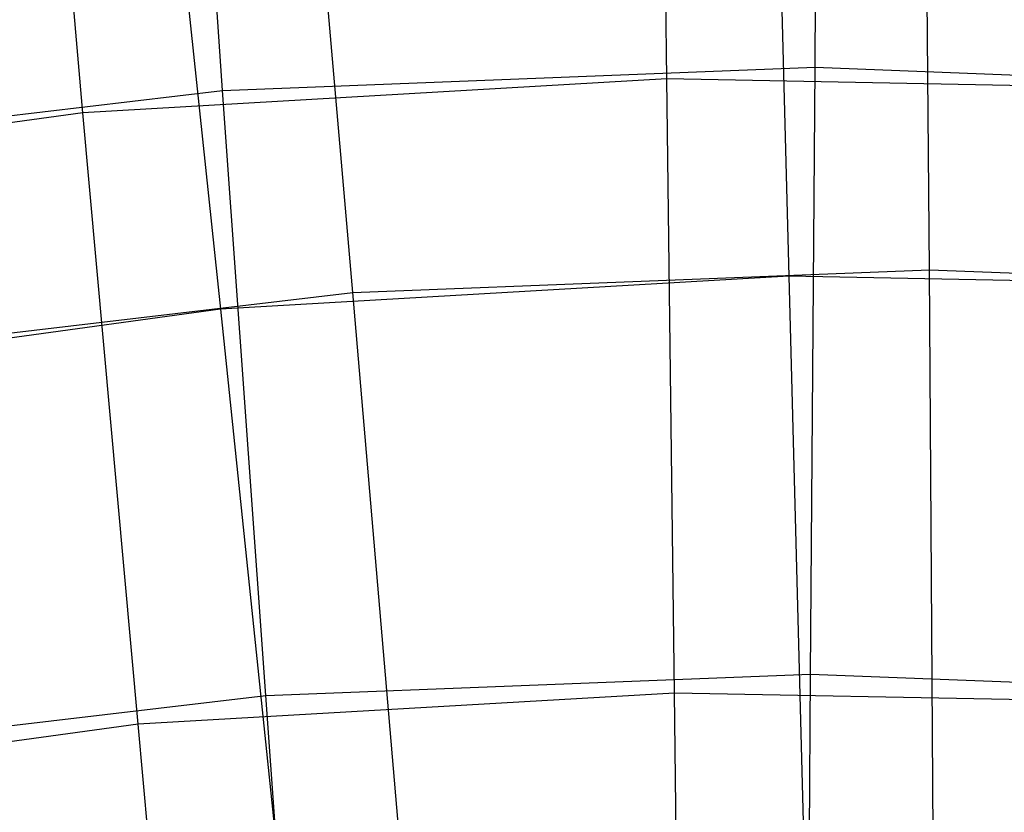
# Model space of a CAD drawing. Extents: x 0.05 to 6.09, y -3 to 3.03.
# Tile 107 of 124: x 2.83 to 3.11, y 1.92 to 2.14. Entities that reach past the tile are written whole.
import ezdxf

# ---------------------------------------------------------------- set-up
doc = ezdxf.new("R2010")
doc.units = 0
doc.header["$MEASUREMENT"] = 0
doc.layers.get('0').update_dxf_attribs({"color": 13, "linetype": 'CONTINUOUS'})

# ---------------------------------------------------------------- blocks, each defined once
blk = doc.blocks.new('GRUPUJ_1')
at = {"color": 0}
for p, q in [((2.96062, 5.13071, 0.9384), (2.95882, 5.29027, 1.11334)), ((2.96062, 5.13071, 0.9384), (2.95882, 5.29027, 1.11334)), ((3.00218, 5.13404, 1.01456), (3.00351, 5.29094, 1.19466)), ((3.00218, 5.13404, 1.01456), (3.00351, 5.29094, 1.19466)), ((2.83608, 5.12751, 1.01579), (2.8251, 5.28393, 1.19599)), ((2.83608, 5.12751, 1.01579), (2.8251, 5.28393, 1.19599)), ((2.79694, 5.12118, 0.93961), (2.78279, 5.28002, 1.11464)), ((2.79694, 5.12118, 0.93961), (2.78279, 5.28002, 1.11464)), ((2.99041, 5.23924, 5.23975), (2.99486, 5.07541, 5.41064)), ((2.99041, 5.23924, 5.23975), (2.99486, 5.07541, 5.41064)), ((3.03423, 5.07722, 5.33626), (3.03293, 5.2388, 5.16034)), ((3.03423, 5.07722, 5.33626), (3.03293, 5.2388, 5.16034)), ((2.87259, 5.07086, 5.33746), (2.8586, 5.23195, 5.16163)), ((2.87259, 5.07086, 5.33746), (2.8586, 5.23195, 5.16163)), ((2.81833, 5.22922, 5.24102), (2.83546, 5.06612, 5.41182)), ((2.81833, 5.22922, 5.24102), (2.83546, 5.06612, 5.41182)), ((2.83608, 5.12751, 1.01579), (3.00218, 5.13404, 1.01456)), ((2.83608, 5.12751, 1.01579), (3.00218, 5.13404, 1.01456)), ((3.00094, 4.96378, 0.84702), (3.00218, 5.13404, 1.01456)), ((3.00094, 4.96378, 0.84702), (3.00218, 5.13404, 1.01456)), ((3.00218, 5.13404, 1.01456), (3.16828, 5.12751, 1.01333)), ((3.00218, 5.13404, 1.01456), (3.16828, 5.12751, 1.01333)), ((2.96062, 5.13071, 0.9384), (2.79694, 5.12118, 0.93961)), ((2.96062, 5.13071, 0.9384), (2.79694, 5.12118, 0.93961)), ((3.12454, 5.12753, 0.93718), (2.96062, 5.13071, 0.9384)), ((2.96275, 4.95846, 0.77594), (2.96062, 5.13071, 0.9384)), ((3.12454, 5.12753, 0.93718), (2.96062, 5.13071, 0.9384)), ((2.96275, 4.95846, 0.77594), (2.96062, 5.13071, 0.9384)), ((2.671, 5.10797, 1.01701), (2.83608, 5.12751, 1.01579)), ((2.671, 5.10797, 1.01701), (2.83608, 5.12751, 1.01579)), ((2.84819, 4.95778, 0.84816), (2.83608, 5.12751, 1.01579)), ((2.84819, 4.95778, 0.84816), (2.83608, 5.12751, 1.01579)), ((2.79694, 5.12118, 0.93961), (2.6345, 5.09899, 0.94081)), ((2.79694, 5.12118, 0.93961), (2.6345, 5.09899, 0.94081)), ((2.81241, 4.94971, 0.77705), (2.79694, 5.12118, 0.93961)), ((2.81241, 4.94971, 0.77705), (2.79694, 5.12118, 0.93961)), ((2.87259, 5.07086, 5.33746), (3.03423, 5.07722, 5.33626)), ((2.87259, 5.07086, 5.33746), (3.03423, 5.07722, 5.33626)), ((3.03544, 4.90261, 5.49926), (3.03423, 5.07722, 5.33626)), ((3.03544, 4.90261, 5.49926), (3.03423, 5.07722, 5.33626)), ((3.03423, 5.07722, 5.33626), (3.19588, 5.07086, 5.33506)), ((3.03423, 5.07722, 5.33626), (3.19588, 5.07086, 5.33506)), ((2.99486, 5.07541, 5.41064), (2.83546, 5.06612, 5.41182)), ((2.99486, 5.07541, 5.41064), (2.83546, 5.06612, 5.41182)), ((3.15449, 5.07231, 5.40945), (2.99486, 5.07541, 5.41064)), ((2.99486, 5.07541, 5.41064), (2.99945, 4.8992, 5.56874)), ((2.99486, 5.07541, 5.41064), (2.99945, 4.8992, 5.56874)), ((3.15449, 5.07231, 5.40945), (2.99486, 5.07541, 5.41064)), ((2.71194, 5.05185, 5.33865), (2.87259, 5.07086, 5.33746)), ((2.71194, 5.05185, 5.33865), (2.87259, 5.07086, 5.33746)), ((2.88749, 4.8968, 5.50035), (2.87259, 5.07086, 5.33746)), ((2.88749, 4.8968, 5.50035), (2.87259, 5.07086, 5.33746)), ((2.83546, 5.06612, 5.41182), (2.67727, 5.04451, 5.41299)), ((2.83546, 5.06612, 5.41182), (2.67727, 5.04451, 5.41299)), ((2.83546, 5.06612, 5.41182), (2.8537, 4.89071, 5.56982)), ((2.83546, 5.06612, 5.41182), (2.8537, 4.89071, 5.56982)), ((2.84819, 4.95778, 0.84816), (3.00094, 4.96378, 0.84702)), ((2.84819, 4.95778, 0.84816), (3.00094, 4.96378, 0.84702)), ((2.99979, 4.78117, 0.69305), (3.00094, 4.96378, 0.84702)), ((2.99979, 4.78117, 0.69305), (3.00094, 4.96378, 0.84702)), ((3.00094, 4.96378, 0.84702), (3.15368, 4.95778, 0.84589)), ((3.00094, 4.96378, 0.84702), (3.15368, 4.95778, 0.84589)), ((2.69639, 4.93981, 0.84928), (2.84819, 4.95778, 0.84816)), ((2.69639, 4.93981, 0.84928), (2.84819, 4.95778, 0.84816)), ((2.96275, 4.95846, 0.77594), (2.81241, 4.94971, 0.77705)), ((2.96275, 4.95846, 0.77594), (2.81241, 4.94971, 0.77705)), ((2.86138, 4.77573, 0.69408), (2.84819, 4.95778, 0.84816)), ((2.86138, 4.77573, 0.69408), (2.84819, 4.95778, 0.84816)), ((3.11332, 4.95554, 0.77482), (2.96275, 4.95846, 0.77594)), ((2.96521, 4.7745, 0.62688), (2.96275, 4.95846, 0.77594)), ((2.96521, 4.7745, 0.62688), (2.96275, 4.95846, 0.77594)), ((3.11332, 4.95554, 0.77482), (2.96275, 4.95846, 0.77594)), ((2.81241, 4.94971, 0.77705), (2.66321, 4.92933, 0.77816)), ((2.81241, 4.94971, 0.77705), (2.66321, 4.92933, 0.77816)), ((2.82912, 4.76658, 0.62789), (2.81241, 4.94971, 0.77705)), ((2.82912, 4.76658, 0.62789), (2.81241, 4.94971, 0.77705))]:
    blk.add_line(p, q, dxfattribs=at)

msp = doc.modelspace()

# ---------------------------------------------------------------- block references
at = {"color": 0}
msp.add_blockref('GRUPUJ_1', (0.05452, -3.0046, 0.05645), dxfattribs=at)

doc.saveas('drawing.dxf')
